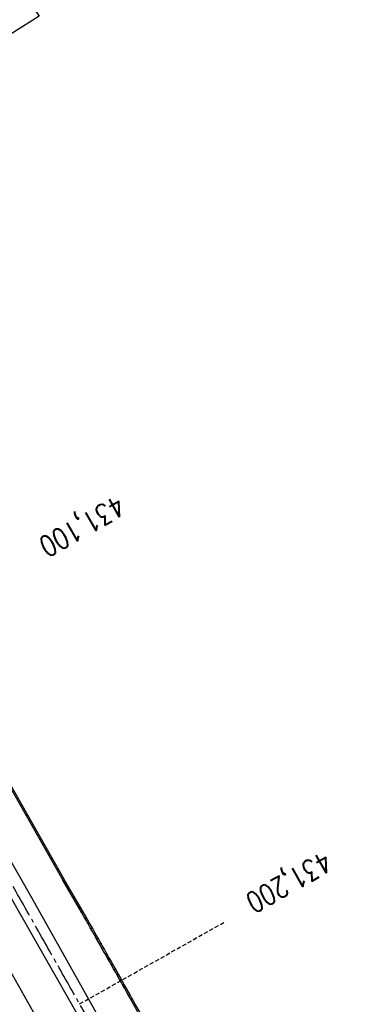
# Model space of a CAD drawing. Extents: x 454519 to 459636, y 422856 to 428936.
# Tile 75 of 82: x 455166 to 455248, y 428106 to 428343. Entities that reach past the tile are written whole.
import ezdxf

# ---------------------------------------------------------------- set-up
doc = ezdxf.new("R2010")
doc.units = 0
doc.header["$LTSCALE"] = 2
doc.header["$MEASUREMENT"] = 0
for name, pattern in [('ACHSE', [5.5, 4, -0.5, 0.5, -0.5]), ('AUSGEZOGEN', [0]), ('GESTRICHELT', [0.75, 0.5, -0.25])]:
    doc.linetypes.add(name, pattern=pattern)
for name, color, linetype in [('ACHSETOP', 1, 'ACHSE'), ('BW-SCHRIFT', 1, 'AUSGEZOGEN'), ('FBR', 8, 'CONTINUOUS'), ('HEKTOM', 1, 'GESTRICHELT'), ('RINNE', 8, 'CONTINUOUS')]:
    doc.layers.add(name, color=color, linetype=linetype)
doc.styles.add('ROMANS', font='romans.shx', dxfattribs={"width": 0.8})

msp = doc.modelspace()

# ---------------------------------------------------------------- linework, layer by layer
at = {"layer": 'ACHSETOP', "flags": 128}
msp.add_lwpolyline([(457915.72, 424851.29, -0.000006), (457913.58, 424853.81, -0.000044), (457913.3, 424854.14), (457897.16, 424873.22, 0.000004), (457889.08, 424882.77, -0.000008), (457881.01, 424892.31, -0.000002), (457872.61, 424902.22, -0.000003), (457864.86, 424911.39), (457848.71, 424930.47, 0.000027), (457843.58, 424936.54, -0.000013), (457838.45, 424942.6, -0.000828), (457837.34, 424943.91, -0.000193), (457832.58, 424949.58, -0.002836), (457826.36, 424957.07, -0.00181), (457816.73, 424968.91, -0.002663), (457809.62, 424977.8, -0.002228), (457801.22, 424988.52, -0.002227), (457793.59, 424998.45, -0.002235), (457786.07, 425008.4, -0.002237), (457778.64, 425018.43, -0.002229), (457771.27, 425028.55, -0.002228), (457764.01, 425038.74, -0.002231), (457756.84, 425048.97, -0.002238), (457749.71, 425059.34, -0.00227), (457742.78, 425069.63, -0.002201), (457734.87, 425081.59, -0.002958), (457729.08, 425090.55, -0.001376), (457721.3, 425102.82, -0.002197), (457716.48, 425110.54, -0.000018), (457715.87, 425111.53, 0.000102), (457715.76, 425111.71, 0.000005), (457709.19, 425122.34, -0.000006), (457702.61, 425132.97), (457689.46, 425154.23), (457676.31, 425175.49), (457663.16, 425196.75, -0.000006), (457656.58, 425207.38, 0.000006), (457650.01, 425218.01), (457636.86, 425239.28), (457623.71, 425260.54, -0.000006), (457617.13, 425271.17, 0.000006), (457610.56, 425281.8), (457597.41, 425303.06), (457584.25, 425324.32, -0.000017), (457577.68, 425334.95, 0.000017), (457571.1, 425345.59, 0.000011), (457564.53, 425356.22, -0.000007), (457557.95, 425366.85, -0.000002), (457550.82, 425378.37, -0.000002), (457544.8, 425388.11, -0.000012), (457538.23, 425398.74, 0.000002), (457531.65, 425409.37, 0.000013), (457522.15, 425424.73, 0.000036), (457518.82, 425430.11, 0.000002), (457518.5, 425430.63, 0.001494), (457513.17, 425439.19, 0.001009), (457505.21, 425451.81, 0.002111), (457499.48, 425460.77, 0.001564), (457491.66, 425472.81, 0.001564), (457484.79, 425483.24, 0.001559), (457477.84, 425493.65, 0.001562), (457470.82, 425504.02, 0.001568), (457463.77, 425514.31, 0.001567), (457456.64, 425524.56, 0.001562), (457449.44, 425534.8, 0.001556), (457442.17, 425544.98, 0.001559), (457434.85, 425555.1, 0.001564), (457427.46, 425565.18, 0.001563), (457420.01, 425575.22, 0.001565), (457412.5, 425585.2, 0.001564), (457404.92, 425595.15, 0.001562), (457397.28, 425605.05, 0.001562), (457389.58, 425614.89, 0.001563), (457381.81, 425624.71, 0.001568), (457374, 425634.44, 0.001561), (457366.14, 425644.12, 0.001554), (457358.17, 425653.79, 0.001558), (457350.15, 425663.42, 0.001564), (457342.11, 425672.95, 0.001572), (457334, 425682.43, 0.001566), (457325.8, 425691.9, 0.00156), (457317.56, 425701.31, 0.001562), (457309.26, 425710.65, 0.00156), (457300.91, 425719.93, 0.001558), (457292.49, 425729.18, 0.001564), (457284, 425738.39, 0.001569), (457275.49, 425747.51, 0.001564), (457266.01, 425757.53, 0.001926), (457258.25, 425765.62, 0.001186), (457247.56, 425776.64, 0.001887), (457240.8, 425783.52, 0.000041), (457237.45, 425786.9, 0.000316), (457237.01, 425787.34, 0.000002), (457228.45, 425795.96, 0.000003), (457223.19, 425801.26), (457205.57, 425819), (457187.95, 425836.74), (457170.34, 425854.48), (457152.72, 425872.22), (457135.11, 425889.96), (457117.49, 425907.69), (457099.87, 425925.43), (457082.26, 425943.17), (457064.64, 425960.91, 0.000014), (457055.83, 425969.78, -0.000014), (457047.03, 425978.65), (457029.41, 425996.39), (457011.79, 426014.13), (456994.18, 426031.87), (456976.56, 426049.61), (456958.95, 426067.35), (456941.33, 426085.09), (456923.71, 426102.82), (456906.1, 426120.56, 0.000014), (456897.29, 426129.43, -0.000014), (456888.48, 426138.3), (456870.86, 426156.04), (456853.25, 426173.78), (456835.63, 426191.52), (456818.02, 426209.26), (456800.4, 426227), (456782.78, 426244.74), (456765.17, 426262.47), (456747.55, 426280.21), (456729.93, 426297.95), (456712.32, 426315.69), (456694.7, 426333.43), (456677.09, 426351.17), (456659.47, 426368.91), (456641.85, 426386.65), (456624.24, 426404.39), (456606.62, 426422.13), (456589.01, 426439.87, 0.000014), (456580.2, 426448.74, -0.000014), (456571.39, 426457.6), (456553.77, 426475.34), (456536.16, 426493.08), (456518.54, 426510.82), (456500.93, 426528.56), (456483.31, 426546.3), (456465.69, 426564.04), (456448.08, 426581.78), (456430.46, 426599.52, 0.000014), (456421.65, 426608.39, -0.000014), (456412.84, 426617.26), (456395.23, 426634.99), (456383.63, 426646.67, 0.000725), (456382.56, 426647.75, 0.000156), (456377.6, 426652.72, 0.002626), (456370.69, 426659.55, 0.001668), (456359.73, 426670.21, 0.002498), (456351.52, 426678.06, 0.002083), (456341.58, 426687.4, 0.002085), (456332.39, 426695.88, 0.002089), (456323.15, 426704.28, 0.002082), (456313.84, 426712.59, 0.002074), (456304.43, 426720.86, 0.002079), (456294.95, 426729.04, 0.002087), (456285.44, 426737.12, 0.002093), (456275.86, 426745.12, 0.002088), (456266.18, 426753.06, 0.002077), (456256.46, 426760.91, 0.002077), (456246.66, 426768.68, 0.002082), (456236.8, 426776.37, 0.002086), (456226.89, 426783.97, 0.002088), (456215.98, 426792.19, 0.002513), (456206.86, 426798.93, 0.001652), (456194.46, 426807.93, 0.002613), (456186.58, 426813.55, 0.000131), (456181.19, 426817.36, 0.000661), (456180.12, 426818.11, 0.000001), (456173.12, 426823.01, -0.000002), (456166.12, 426827.92), (456145.65, 426842.27), (456125.17, 426856.61), (456104.7, 426870.96), (456084.23, 426885.31, 0.000012), (456075.03, 426891.75, -0.000012), (456065.83, 426898.2, -0.00044), (456065.72, 426898.27, -0.000024), (456063.76, 426899.66, -0.003713), (456055.72, 426905.4, -0.002427), (456043.53, 426914.34, -0.004512), (456034.85, 426920.89, -0.003471), (456023.71, 426929.59, -0.003476), (456013.96, 426937.42, -0.003478), (456004.33, 426945.38, -0.003472), (455994.81, 426953.46, -0.003468), (455985.39, 426961.7, -0.003467), (455976.09, 426970.06, -0.003474), (455966.91, 426978.53, -0.003474), (455957.86, 426987.14, -0.003467), (455948.91, 426995.88, -0.00347), (455940.09, 427004.74, -0.003474), (455931.4, 427013.72, -0.003479), (455922.83, 427022.81, -0.003475), (455914.39, 427032.04, -0.003471), (455906.07, 427041.38, -0.003476), (455897.89, 427050.82, -0.00347), (455889.85, 427060.38, -0.003463), (455881.92, 427070.06, -0.00347), (455874.13, 427079.85, -0.003479), (455866.5, 427089.73, -0.003479), (455859, 427099.71, -0.003469), (455851.62, 427109.82, -0.003465), (455844.39, 427120.03, -0.003473), (455837.31, 427130.32, -0.003478), (455830.37, 427140.71, -0.003474), (455823.57, 427151.21, -0.00347), (455816.92, 427161.79, -0.003471), (455810.42, 427172.47, -0.003472), (455804.07, 427183.23, -0.003473), (455797.87, 427194.08, -0.003473), (455791.42, 427205.75, -0.003967), (455785.92, 427216.04, -0.002976), (455778.94, 427229.57, -0.004632), (455774.58, 427238.32, -0.000579), (455770.49, 427246.77, -0.001724), (455769.13, 427249.62, -0.000007), (455765.12, 427258.07, -0.000021), (455763.79, 427260.87), (455753.08, 427283.46), (455742.37, 427306.05), (455731.66, 427328.64, -0.000016), (455726.85, 427338.77, 0.000012), (455722.05, 427348.89, 0.000505), (455721.99, 427349.02, 0.000029), (455720.94, 427351.23, 0.005761), (455716.62, 427360.03, 0.003719), (455709.66, 427373.54, 0.006688), (455704.46, 427383.16, 0.005204), (455697.47, 427395.36, 0.00521), (455691.03, 427406.07, 0.005208), (455684.38, 427416.66, 0.005212), (455677.5, 427427.1, 0.005215), (455670.41, 427437.39, 0.005208), (455663.11, 427447.52, 0.005201), (455655.59, 427457.52, 0.005205), (455647.54, 427467.76, 0.005666), (455639.94, 427477.01, 0.004763), (455630.21, 427488.37, 0.007089), (455623.49, 427495.84, 0.001658), (455615.56, 427504.36, 0.003572), (455611.84, 427508.28, 0.000012), (455608, 427512.26, -0.000027), (455606.32, 427514), (455588.97, 427532), (455571.61, 427550), (455554.26, 427567.99), (455536.91, 427585.99, 0.000014), (455528.23, 427594.99, -0.000014), (455519.55, 427603.99), (455502.2, 427621.98), (455484.85, 427639.98, 0.000002), (455479.31, 427645.72, -0.000001), (455473.77, 427651.47, -0.001156), (455472.6, 427652.69, -0.000265), (455467.53, 427658.01, -0.003963), (455460.87, 427665.1, -0.002525), (455450.56, 427676.37, -0.003728), (455442.98, 427684.88, -0.00312), (455434.07, 427695.16, -0.003121), (455425.99, 427704.71, -0.003125), (455418.05, 427714.35, -0.003131), (455410.22, 427724.09, -0.003129), (455402.51, 427733.93, -0.003124), (455394.93, 427743.86, -0.003122), (455387.47, 427753.9, -0.003123), (455380.13, 427764.03, -0.003127), (455372.93, 427774.24, -0.003128), (455365.85, 427784.53, -0.003125), (455358.9, 427794.93, -0.003121), (455351.83, 427805.8, -0.003366), (455345.4, 427815.97, -0.002883), (455337.58, 427828.68, -0.004268), (455332.42, 427837.34, -0.001081), (455326.42, 427847.67, -0.002226), (455323.54, 427852.71, -0.000009), (455321.01, 427857.17, 0.000021), (455319.97, 427859.01), (455307.64, 427880.76, -0.000002), (455301.48, 427891.64, 0.000005), (455295.32, 427902.52, 0.000005), (455289.16, 427913.39, -0.000006), (455283, 427924.27, -0.000002), (455276.84, 427935.15, -0.000002), (455270.68, 427946.02, -0.000003), (455264.52, 427956.9, 0.000003), (455258.36, 427967.77, 0.000002), (455252.2, 427978.65, 0.000002), (455246.03, 427989.53, 0.000006), (455239.87, 428000.4, -0.000005), (455233.71, 428011.28, -0.000005), (455227.55, 428022.16, 0.000005), (455221.39, 428033.03, 0.000005), (455215.23, 428043.91, -0.000005), (455209.07, 428054.78, -0.000005), (455202.91, 428065.66, 0.000005), (455196.75, 428076.54, 0.000005), (455190.59, 428087.41, -0.000006), (455184.42, 428098.29, -0.000002), (455178.26, 428109.17, -0.000002), (455172.1, 428120.04, -0.000003), (455165.94, 428130.92, 0.000003), (455159.78, 428141.79, 0.000002), (455153.62, 428152.67, 0.000002), (455147.46, 428163.55, 0.000006), (455141.3, 428174.42, -0.000005), (455135.14, 428185.3, -0.000005), (455128.98, 428196.18, 0.000005), (455122.82, 428207.05, 0.000005), (455116.66, 428217.93, -0.000009), (455110.49, 428228.8), (455098.17, 428250.56), (455091.75, 428261.89, 0.000684), (455090.33, 428264.4, 0.000218), (455085.82, 428272.29, 0.001881), (455080.96, 428280.74, 0.001202), (455073.26, 428293.91, 0.001632), (455067.33, 428303.92, 0.001421), (455060.45, 428315.38, 0.001428), (455053.96, 428326.06, 0.001428), (455047.4, 428336.7, 0.00142), (455040.79, 428347.29, 0.001417), (455034.11, 428357.87, 0.001416), (455027.36, 428368.42, 0.00142), (455020.58, 428378.89, 0.001425), (455013.72, 428389.34, 0.001425), (455006.81, 428399.76, 0.001418), (454999.84, 428410.12, 0.001415), (454992.8, 428420.47, 0.001417), (454985.7, 428430.77, 0.00142), (454978.56, 428441.01, 0.001426), (454971.36, 428451.22, 0.001423), (454964.09, 428461.4, 0.00142), (454956.76, 428471.54, 0.001422), (454949.38, 428481.62, 0.001169), (454943.26, 428489.9, 0.001416)], format="xyb", dxfattribs=at)
at = {"layer": 'BW-SCHRIFT'}
msp.add_lwpolyline([(455138.49, 428323.96), (455112.81, 428362.27), (455144.21, 428383.34), (455170.34, 428344.12)], close=True, dxfattribs=at)
at = {"layer": 'FBR', "flags": 128}
msp.add_lwpolyline([(455069.92, 428245.03, -0.000338), (455076.76, 428231.97, -0.000572), (455080.79, 428224.24, -0.000002), (455088.31, 428209.77, -0.001209), (455088.32, 428209.74, -0.000016), (455090.57, 428205.37, -0.000003), (455100.94, 428185.17, -0.000002), (455106.02, 428175.27, 0.000075), (455111.11, 428165.37, 0.000482), (455112.87, 428161.94, -0.000082), (455123.31, 428141.71, -0.00003), (455133.77, 428121.41, -0.000648), (455134.25, 428120.48, -0.00077), (455134.39, 428120.21, 0.000203), (455134.92, 428119.17, 0.000593), (455142.42, 428104.49, 0.000802)], format="xyb", dxfattribs=at)
at = {"layer": 'FBR'}
for points in [[(455216.39, 428018.66, 0.000007), (455228.11, 427997.94, -0.000109), (455228.82, 427996.7, -0.000318), (455234.45, 427986.71, 0.000288), (455240.68, 427975.68, 0.000805), (455243.58, 427970.57, -0.000818), (455246.48, 427965.47, -0.00225), (455249.06, 427960.85, 0.001877), (455252.15, 427955.31, 0.001394), (455254.7, 427950.82, -0.001107), (455257.91, 427945.16, -0.002142), (455261.13, 427939.41, 0.00248), (455263.91, 427934.44, 0.003455), (455266.96, 427929.14, -0.003156), (455270.3, 427923.35, -0.000966), (455273.32, 427918.02, 0.001224), (455275.7, 427913.82, 0.000744), (455279.11, 427907.85, -0.000827)], [(455076.36, 428199.79, -0.000441), (455083.14, 428186.71, -0.000882), (455086.51, 428180.16, -0.00004), (455096.03, 428161.58, 0.000644), (455096.63, 428160.43, 0.00011), (455101.68, 428150.64, -0.000155), (455106.73, 428140.85, -0.000003), (455108.06, 428138.26, -0.000008), (455108.54, 428137.33, -0.000139), (455111.81, 428130.99, -0.000166), (455114.53, 428125.69, -0.000453), (455119.56, 428115.88, 0.00012), (455124.59, 428106.08, 0.000059), (455130.41, 428094.73, 0.000079)]]:
    msp.add_lwpolyline(points, format="xyb", dxfattribs=at)
at = {"layer": 'FBR', "flags": 128}
for points in [[(455103.68, 428259.15), (455104.22, 428259.47), (455114.46, 428243.09), (455126.89, 428222.34), (455141.23, 428197.51), (455147.14, 428188.66), (455147.55, 428187.8), (455148.23, 428185.45), (455153.4, 428176.33), (455164.51, 428156.9), (455176.43, 428135.91)], [(455083.93, 428253.76), (455089.92, 428243.38), (455100.5, 428224.82), (455111.01, 428206.39), (455122.67, 428185.71), (455134.38, 428164.95), (455145.81, 428144.67), (455157.98, 428123.3), (455169.63, 428102.72), (455181.73, 428081.56), (455193.59, 428060.58), (455205.38, 428039.17), (455216.39, 428018.66)], [(455145.5, 428171.61), (455156.53, 428152.46), (455168.52, 428131.58)], [(455153.84, 428148.38), (455165.97, 428127.28)], [(455180.99, 428128.07), (455176.43, 428135.91)], [(455168.52, 428131.58), (455217.03, 428045.11)], [(455165.97, 428127.28), (455177.73, 428106.56), (455189.58, 428085.66), (455201.45, 428064.77), (455213.21, 428044.05)]]:
    msp.add_lwpolyline(points, dxfattribs=at)
at = {"layer": 'HEKTOM'}
msp.add_line((455180.12, 428105.88), (455214.94, 428125.56), dxfattribs=at)
at = {"layer": 'RINNE'}
for p, q in [((455165.73, 428153.94), (455166.26, 428153.82)), ((455166.4, 428152.76), (455166.93, 428152.64)), ((455167.07, 428151.58), (455167.6, 428151.46)), ((455167.74, 428150.4), (455168.27, 428150.28)), ((455168.41, 428149.22), (455168.94, 428149.1)), ((455169.08, 428148.04), (455169.61, 428147.92)), ((455169.75, 428146.86), (455170.28, 428146.74)), ((455170.42, 428145.68), (455170.95, 428145.56)), ((455171.09, 428144.5), (455171.62, 428144.38)), ((455171.76, 428143.32), (455172.29, 428143.2)), ((455172.43, 428142.14), (455172.96, 428142.01)), ((455173.1, 428140.96), (455173.63, 428140.83)), ((455173.77, 428139.78), (455174.3, 428139.65)), ((455174.44, 428138.59), (455174.97, 428138.47)), ((455175.11, 428137.41), (455175.64, 428137.29)), ((455175.78, 428136.23), (455176.31, 428136.11)), ((455176.41, 428135.14), (455176.96, 428134.99)), ((455176.99, 428134.14), (455177.54, 428133.99)), ((455177.71, 428132.9), (455178.27, 428132.75)), ((455178.44, 428131.66), (455178.99, 428131.5)), ((455179.16, 428130.42), (455179.72, 428130.26)), ((455179.89, 428129.18), (455180.44, 428129.02)), ((455180.61, 428127.94), (455181.16, 428127.78)), ((455181.31, 428126.7), (455181.86, 428126.55)), ((455182.01, 428125.47), (455182.56, 428125.31)), ((455182.71, 428124.23), (455183.26, 428124.08)), ((455183.41, 428123), (455183.96, 428122.84)), ((455184.11, 428121.76), (455184.66, 428121.61)), ((455184.81, 428120.53), (455185.36, 428120.37)), ((455185.51, 428119.29), (455186.06, 428119.14)), ((455186.21, 428118.06), (455186.76, 428117.91)), ((455186.91, 428116.82), (455187.46, 428116.67)), ((455187.61, 428115.59), (455188.15, 428115.44)), ((455188.31, 428114.36), (455188.85, 428114.2)), ((455189, 428113.12), (455189.55, 428112.97)), ((455189.7, 428111.89), (455190.25, 428111.73)), ((455190.4, 428110.65), (455190.94, 428110.5)), ((455191.09, 428109.42), (455191.64, 428109.27)), ((455191.78, 428108.19), (455192.33, 428108.04)), ((455192.47, 428106.96), (455193.02, 428106.8))]:
    msp.add_line(p, q, dxfattribs=at)
for points in [[(455217.38, 428045.31, 0.000501), (455223.61, 428034.3, 0.000006), (455234.47, 428015.17, 0.000039), (455236.06, 428012.35, 0.000063), (455245.19, 427996.27, -0.000147), (455249.08, 427989.42, -0.000688), (455254.24, 427980.29, 0.000512), (455261.16, 427968.04, 0.000034), (455267.09, 427957.55, -0.000061), (455273.03, 427947.07, -0.000019), (455279.32, 427935.95, 0.000067), (455285.61, 427924.83, 0.000074), (455291.61, 427914.24, -0.000002), (455297.61, 427903.65, -0.000081), (455303.26, 427893.67, 0.000066), (455310.2, 427881.41, 0.003081)], [(455217.03, 428045.11, 0.000501), (455223.27, 428034.1, 0.000006), (455234.12, 428014.97, 0.000039), (455235.72, 428012.15, 0.000063), (455244.84, 427996.08, -0.000147), (455248.73, 427989.22, -0.000688), (455253.89, 427980.1, 0.000512), (455260.81, 427967.84, 0.000034), (455266.75, 427957.35, -0.000061), (455272.68, 427946.87, -0.000019), (455278.97, 427935.75, 0.000067), (455285.27, 427924.64, 0.000074), (455291.27, 427914.04, -0.000002), (455297.27, 427903.45, -0.000081), (455302.91, 427893.48, 0.000066), (455309.85, 427881.22, 0.003081)], [(455247.89, 428009.98, -0.000348), (455243.8, 428017.15, -0.00101), (455242.31, 428019.78, -0.000045), (455233.18, 428035.98, 0.000335), (455231.94, 428038.17, 0.000438), (455227.35, 428046.26, 0.000286), (455220.31, 428058.65, 0.002275), (455214.06, 428069.51, -0.002591), (455208.58, 428079.05, -0.001487), (455207.09, 428081.69, 0.000152), (455192.64, 428107.48, 0.000939), (455189.17, 428113.65, 0.000401), (455180.99, 428128.07)]]:
    msp.add_lwpolyline(points, format="xyb", dxfattribs=at)
for points in [[(455147.22, 428187.52), (455147.86, 428185.29), (455153.05, 428176.13), (455164.17, 428156.7), (455176.08, 428135.71)], [(455147.58, 428187.72), (455148.23, 428185.45), (455153.4, 428176.33), (455164.51, 428156.9), (455176.43, 428135.91)]]:
    msp.add_lwpolyline(points, dxfattribs=at)
at = {"layer": 'RINNE', "flags": 128}
for points in [[(455180.65, 428127.87), (455176.08, 428135.7)], [(455180.99, 428128.07), (455176.43, 428135.91)]]:
    msp.add_lwpolyline(points, dxfattribs=at)
msp.add_lwpolyline([(455247.67, 428009.55, -0.000359), (455243.45, 428016.95, -0.00101), (455241.96, 428019.58, -0.000045), (455232.83, 428035.78, 0.000335), (455231.59, 428037.97, 0.000438), (455227, 428046.07, 0.000286), (455219.96, 428058.45, 0.002275), (455213.71, 428069.31, -0.002591), (455208.23, 428078.86, -0.001487), (455206.74, 428081.49, 0.000152), (455192.29, 428107.29, 0.000939), (455188.82, 428113.45, 0.000401), (455180.65, 428127.87, 0.000401)], format="xyb", dxfattribs=at)

# ---------------------------------------------------------------- texts
at = {"layer": 'HEKTOM', "style": 'ROMANS', "width": 0.8}
for s, p in [('431,100', (455189.23, 428228.72)), ('431,200', (455239.12, 428142.9))]:
    msp.add_text(s, height=5, rotation=209.5297, dxfattribs=at).set_placement(p)

doc.saveas('drawing.dxf')
